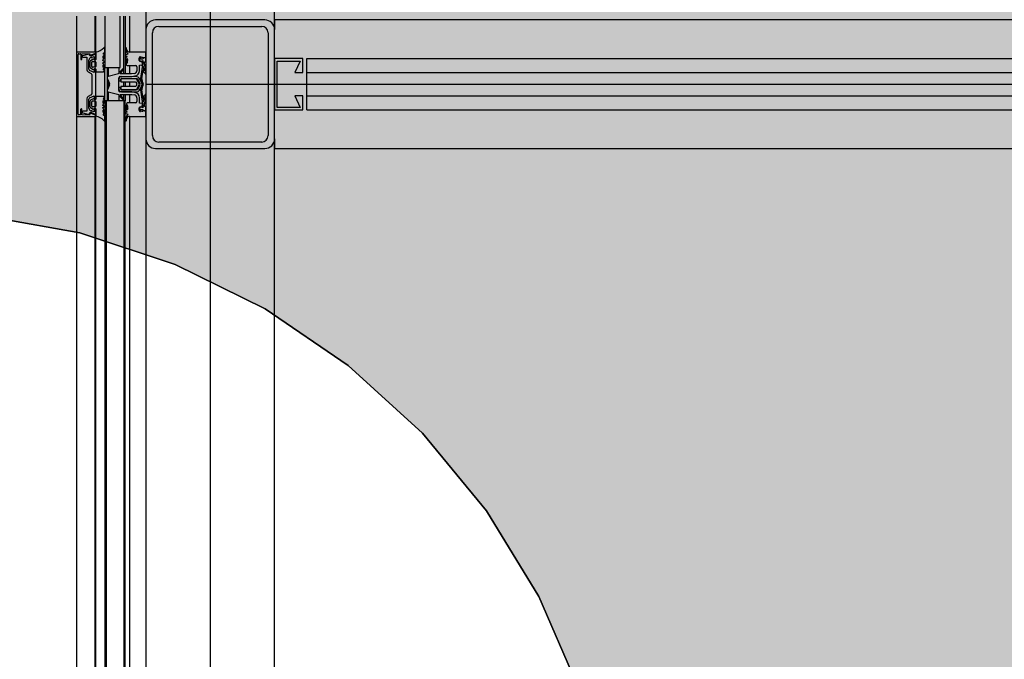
# Model space of a CAD drawing. Extents: x -805 to 3526, y -961 to 1039.
# Tile 74 of 256: x -740.825 to -740.059, y 40.122 to 40.62. Entities that reach past the tile are written whole.
import ezdxf

# ---------------------------------------------------------------- set-up
doc = ezdxf.new("R2010")
doc.units = 0
doc.layers.get('0').update_dxf_attribs({"color": 251})
for name, color, linetype in [('Schnit 1 N', 251, 'Continuous'), ('TTK Text 500', 7, 'Continuous'), ('TTK-P-Abbruch', 40, 'Continuous')]:
    doc.layers.add(name, color=color, linetype=linetype)
doc.layers.add('TTK-P-Aufzug vorne', color=251, linetype='Continuous', lineweight=25)

# ---------------------------------------------------------------- blocks, each defined once
blk = doc.blocks.new('Aufzug vorne')
at = {"layer": 'TTK-P-Aufzug vorne', "ltscale": 20}
h = blk.add_hatch(dxfattribs=at)
h.set_pattern_fill('FP_23', color=256, scale=0.001, style=0, pattern_type=2)
h.set_pattern_definition([(0, (-0.13965, -6352.14789), (0, 0.05), []), (90, (-0.13965, -6352.14789), (-0.05, 3e-18), [])])
h.paths.add_polyline_path([(-0.84167, -6351.52442), (-0.83975, -6351.52442), (-0.83975, -6351.49836), (-0.84167, -6351.49836), (-0.84167, -6351.52264)])
h.paths.add_polyline_path([(-0.84167, -6351.00436), (-0.83975, -6351.00436), (-0.83975, -6350.97836), (-0.84167, -6350.97836), (-0.84167, -6350.99919)])
h.paths.add_polyline_path([(-0.83975, -6349.50436), (-0.83975, -6349.47836), (-0.84167, -6349.47836), (-0.84167, -6349.50436)])
h.paths.add_polyline_path([(-0.83975, -6348.73436), (-0.83975, -6348.70836), (-0.84167, -6348.70836), (-0.84167, -6348.73436), (-0.84068, -6348.73436)])
h.paths.add_polyline_path([(-0.84167, -6348.23436), (-0.83975, -6348.23436), (-0.83975, -6348.19636), (-0.84167, -6348.19644), (-0.84167, -6348.22929)])
for p, q in [((-0.75966, -6348.17136), (-0.75966, -6351.74136)), ((-0.80966, -6348.26386), (-0.80966, -6348.67886)), ((-0.70966, -6348.67886), (-0.70966, -6348.26386)), ((-0.8637, -6348.66836), (-0.8637, -6348.69686)), ((-0.84927, -6348.66836), (-0.84927, -6348.69643)), ((-0.84871, -6348.69625), (-0.84871, -6348.66836)), ((-0.8487, -6348.69625), (-0.8487, -6348.66836)), ((-0.84168, -6348.66836), (-0.84168, -6348.70836)), ((-0.82968, -6348.70836), (-0.82968, -6348.66836)), ((-0.82675, -6348.71335), (-0.82675, -6348.66836)), ((-0.82569, -6348.66836), (-0.82569, -6348.71335)), ((-0.82244, -6348.66836), (-0.82244, -6348.69642)), ((-0.71716, -6348.67136), (-0.80216, -6348.67136)), ((-0.79966, -6348.67636), (-0.71966, -6348.67636)), ((0.41534, -6348.67136), (-0.70966, -6348.67136)), ((-0.70966, -6348.67136), (-0.70966, -6348.67886)), ((-0.80966, -6348.67886), (-0.80966, -6348.76386)), ((-0.80466, -6348.76136), (-0.80466, -6348.68136)), ((-0.71466, -6348.68136), (-0.71466, -6348.76136)), ((-0.70966, -6348.76386), (-0.70966, -6348.67886)), ((-0.84168, -6348.69638), (-0.84168, -6348.69316)), ((-0.82568, -6348.69283), (-0.8255, -6348.69533)), ((-0.82452, -6348.6947), (-0.82473, -6348.69348)), ((-0.86368, -6348.69686), (-0.86368, -6348.7457)), ((-0.84919, -6348.69636), (-0.86311, -6348.69636)), ((-0.8624, -6348.74456), (-0.8624, -6348.69816)), ((-0.86189, -6348.69766), (-0.86089, -6348.69766)), ((-0.86039, -6348.69816), (-0.86039, -6348.70163)), ((-0.85939, -6348.69766), (-0.85351, -6348.69736)), ((-0.85939, -6348.70166), (-0.85939, -6348.69766)), ((-0.854, -6348.69786), (-0.85887, -6348.69916)), ((-0.8588, -6348.70026), (-0.8555, -6348.70026)), ((-0.8555, -6348.70026), (-0.8555, -6348.7101)), ((-0.85351, -6348.69736), (-0.8533, -6348.6982)), ((-0.85204, -6348.69862), (-0.84899, -6348.69732)), ((-0.8487, -6348.69786), (-0.8519, -6348.69924)), ((-0.85139, -6348.70043), (-0.8499, -6348.69979)), ((-0.8499, -6348.69979), (-0.8499, -6348.70263)), ((-0.84927, -6348.69744), (-0.84927, -6348.6981)), ((-0.8487, -6348.69625), (-0.8487, -6348.70217)), ((-0.8487, -6348.70211), (-0.8487, -6348.69786)), ((-0.84312, -6348.70299), (-0.84175, -6348.69996)), ((-0.84303, -6348.69963), (-0.84181, -6348.6984)), ((-0.84303, -6348.70113), (-0.84303, -6348.69963)), ((-0.84228, -6348.69967), (-0.84303, -6348.70113)), ((-0.84266, -6348.69724), (-0.84168, -6348.69638)), ((-0.84181, -6348.6984), (-0.84254, -6348.69807)), ((-0.82556, -6348.70099), (-0.82567, -6348.70493)), ((-0.8255, -6348.69533), (-0.82365, -6348.69804)), ((-0.82365, -6348.69804), (-0.82537, -6348.6985)), ((-0.82537, -6348.69928), (-0.82458, -6348.69949)), ((-0.80966, -6348.69635), (-0.82255, -6348.69635)), ((-0.81488, -6348.70254), (-0.81488, -6348.7011)), ((-0.81451, -6348.70124), (-0.81457, -6348.70259)), ((-0.81356, -6348.70072), (-0.81451, -6348.70124)), ((-0.81388, -6348.70007), (-0.81292, -6348.70022)), ((-0.81356, -6348.70181), (-0.81356, -6348.70072)), ((-0.81138, -6348.7009), (-0.81231, -6348.70174)), ((-0.80966, -6348.7009), (-0.81138, -6348.7009)), ((-0.80966, -6348.70059), (-0.80966, -6348.69635)), ((-0.80966, -6348.7039), (-0.80966, -6348.7009)), ((-0.854, -6348.70974), (-0.854, -6348.70263)), ((-0.8532, -6348.704), (-0.8532, -6348.70783)), ((-0.85069, -6348.70193), (-0.85271, -6348.70315)), ((-0.85271, -6348.70869), (-0.85071, -6348.7099)), ((-0.8517, -6348.70764), (-0.8517, -6348.70417)), ((-0.84922, -6348.70817), (-0.8512, -6348.70817)), ((-0.85117, -6348.70367), (-0.8492, -6348.70367)), ((-0.84921, -6348.70267), (-0.85069, -6348.70193)), ((-0.8499, -6348.70263), (-0.8487, -6348.70211)), ((-0.84927, -6348.70367), (-0.84927, -6348.70817)), ((-0.8487, -6348.7042), (-0.8487, -6348.70767)), ((-0.84188, -6348.70382), (-0.84312, -6348.70299)), ((-0.84312, -6348.70463), (-0.84188, -6348.70382)), ((-0.84175, -6348.70766), (-0.84312, -6348.70463)), ((-0.84303, -6348.70817), (-0.84303, -6348.70649)), ((-0.84303, -6348.70649), (-0.84228, -6348.70794)), ((-0.84189, -6348.70868), (-0.84303, -6348.70817)), ((-0.84303, -6348.70995), (-0.84189, -6348.70868)), ((-0.84168, -6348.70836), (-0.82968, -6348.70836)), ((-0.84167, -6348.73436), (-0.84167, -6348.70836)), ((-0.83975, -6348.70836), (-0.83975, -6348.73436)), ((-0.83901, -6348.70836), (-0.83901, -6348.7153)), ((-0.83085, -6348.70836), (-0.83085, -6348.71296)), ((-0.82467, -6348.70441), (-0.82442, -6348.70157)), ((-0.82417, -6348.70333), (-0.82417, -6348.70467)), ((-0.8239, -6348.70685), (-0.82113, -6348.70685)), ((-0.82244, -6348.70685), (-0.82244, -6348.71335)), ((-0.82113, -6348.70685), (-0.82008, -6348.70686)), ((-0.82008, -6348.70686), (-0.81767, -6348.70686)), ((-0.81667, -6348.7079), (-0.81667, -6348.71082)), ((-0.81404, -6348.7037), (-0.81488, -6348.70254)), ((-0.81467, -6348.70663), (-0.81222, -6348.70636)), ((-0.81467, -6348.71082), (-0.81467, -6348.70663)), ((-0.81457, -6348.70259), (-0.81358, -6348.7038)), ((-0.81251, -6348.7037), (-0.81404, -6348.7037)), ((-0.81266, -6348.7081), (-0.81379, -6348.71694)), ((-0.81358, -6348.7038), (-0.81216, -6348.70293)), ((-0.81231, -6348.70174), (-0.81356, -6348.70181)), ((-0.81216, -6348.70628), (-0.81296, -6348.7073)), ((-0.81296, -6348.7073), (-0.8121, -6348.7076)), ((-0.81222, -6348.70636), (-0.81251, -6348.7037)), ((-0.81216, -6348.70293), (-0.81216, -6348.70628)), ((-0.8121, -6348.7076), (-0.81089, -6348.7097)), ((-0.81084, -6348.71021), (-0.81199, -6348.70819)), ((-0.81064, -6348.70709), (-0.81067, -6348.7039)), ((-0.81067, -6348.7039), (-0.80966, -6348.7039)), ((-0.80966, -6348.70883), (-0.81064, -6348.70709)), ((-0.80966, -6348.71378), (-0.80966, -6348.70883)), ((-0.68766, -6348.70136), (-0.70966, -6348.70136)), ((-0.70966, -6348.70136), (-0.70966, -6348.74136)), ((-0.70766, -6348.73936), (-0.70766, -6348.70336)), ((-0.70766, -6348.70336), (-0.68966, -6348.70336)), ((-0.68966, -6348.70336), (-0.69386, -6348.71236)), ((-0.68766, -6348.71236), (-0.68766, -6348.70136)), ((-0.68466, -6348.71236), (-0.68466, -6348.70136)), ((-0.68466, -6348.70136), (1.61534, -6348.70136)), ((-0.85465, -6348.71174), (-0.85223, -6348.71304)), ((-0.8499, -6348.71224), (-0.85347, -6348.71069)), ((-0.8517, -6348.71382), (-0.8517, -6348.7288)), ((-0.85071, -6348.7099), (-0.8492, -6348.70917)), ((-0.8487, -6348.71009), (-0.8499, -6348.7094)), ((-0.8499, -6348.7094), (-0.8499, -6348.71224)), ((-0.84927, -6348.7092), (-0.84927, -6348.70977)), ((-0.8487, -6348.70969), (-0.8487, -6348.71164)), ((-0.8487, -6348.73262), (-0.8487, -6348.71009)), ((-0.8487, -6348.71164), (-0.84287, -6348.71164)), ((-0.84194, -6348.71094), (-0.84303, -6348.70995)), ((-0.84287, -6348.71164), (-0.84194, -6348.71094)), ((-0.83097, -6348.71337), (-0.83901, -6348.7153)), ((-0.82744, -6348.70913), (-0.83068, -6348.71261)), ((-0.83067, -6348.72627), (-0.83067, -6348.71635)), ((-0.82973, -6348.71335), (-0.82685, -6348.70967)), ((-0.82077, -6348.71335), (-0.82973, -6348.71335)), ((-0.82967, -6348.71535), (-0.82052, -6348.71535)), ((-0.81664, -6348.71549), (-0.82867, -6348.71548)), ((-0.81851, -6348.71299), (-0.82077, -6348.71335)), ((-0.82052, -6348.71535), (-0.81818, -6348.71496)), ((-0.8128, -6348.71709), (-0.8119, -6348.71004)), ((-0.8119, -6348.71004), (-0.81084, -6348.71021)), ((-0.81086, -6348.71081), (-0.81174, -6348.71151)), ((-0.81089, -6348.7097), (-0.81086, -6348.71081)), ((-0.81046, -6348.71287), (-0.80966, -6348.71378)), ((-0.69386, -6348.71236), (-0.68766, -6348.71236)), ((-0.68466, -6348.73036), (-0.68466, -6348.71236)), ((-0.68466, -6348.71236), (1.61534, -6348.71236)), ((-0.83809, -6348.72182), (-0.8396, -6348.72561)), ((-0.83959, -6348.71709), (-0.83809, -6348.72088)), ((-0.83901, -6348.71856), (-0.83901, -6348.72414)), ((-0.83067, -6348.71748), (-0.83067, -6348.71878)), ((-0.83067, -6348.71878), (-0.82917, -6348.71878)), ((-0.82917, -6348.72398), (-0.83067, -6348.72398)), ((-0.83067, -6348.72398), (-0.83067, -6348.72528)), ((-0.82917, -6348.71878), (-0.82917, -6348.71748)), ((-0.82917, -6348.71794), (-0.82917, -6348.71955)), ((-0.82917, -6348.71955), (-0.81778, -6348.71955)), ((-0.81778, -6348.72325), (-0.82917, -6348.72325)), ((-0.82917, -6348.72325), (-0.82917, -6348.72482)), ((-0.82917, -6348.72526), (-0.82917, -6348.72398)), ((-0.82861, -6348.71699), (-0.81634, -6348.71699)), ((-0.81731, -6348.71715), (-0.82837, -6348.71714)), ((-0.82675, -6348.72325), (-0.82675, -6348.71955)), ((-0.82569, -6348.71955), (-0.82569, -6348.72325)), ((-0.82244, -6348.71955), (-0.82244, -6348.72325)), ((-0.81778, -6348.71955), (-0.81686, -6348.7208)), ((-0.81686, -6348.72199), (-0.81778, -6348.72325)), ((-0.81461, -6348.7214), (-0.81661, -6348.71758)), ((-0.81661, -6348.72522), (-0.81461, -6348.7214)), ((-0.81634, -6348.71699), (-0.81428, -6348.72092)), ((-0.81428, -6348.72185), (-0.81634, -6348.72578)), ((-0.81295, -6348.72023), (-0.81487, -6348.71656)), ((-0.81487, -6348.72621), (-0.81295, -6348.72255)), ((-0.81338, -6348.71927), (-0.8123, -6348.72139)), ((-0.8123, -6348.72139), (-0.81338, -6348.72351)), ((-0.81171, -6348.72079), (-0.8126, -6348.7186)), ((-0.8126, -6348.72418), (-0.81171, -6348.72199)), ((-0.80966, -6348.72136), (1.74034, -6348.72136)), ((-0.85223, -6348.72968), (-0.85465, -6348.73097)), ((-0.85352, -6348.73205), (-0.8499, -6348.73048)), ((-0.8499, -6348.73048), (-0.8499, -6348.73332)), ((-0.84287, -6348.73093), (-0.8487, -6348.73093)), ((-0.8487, -6348.73093), (-0.8487, -6348.73288)), ((-0.84303, -6348.73262), (-0.84194, -6348.73163)), ((-0.84194, -6348.73163), (-0.84287, -6348.73093)), ((-0.83901, -6348.7274), (-0.83901, -6348.73436)), ((-0.83901, -6348.7274), (-0.83076, -6348.72935)), ((-0.83085, -6348.72933), (-0.83085, -6348.73436)), ((-0.83068, -6348.7301), (-0.82744, -6348.73358)), ((-0.82686, -6348.73303), (-0.82973, -6348.72936)), ((-0.82973, -6348.72936), (-0.82069, -6348.72936)), ((-0.82061, -6348.72735), (-0.82967, -6348.72735)), ((-0.81634, -6348.72578), (-0.82867, -6348.72578)), ((-0.82867, -6348.72728), (-0.81664, -6348.72729)), ((-0.82837, -6348.72562), (-0.81732, -6348.72565)), ((-0.82675, -6348.73436), (-0.82675, -6348.72936)), ((-0.82569, -6348.72936), (-0.82569, -6348.73436)), ((-0.82244, -6348.72936), (-0.82244, -6348.73586)), ((-0.82069, -6348.72936), (-0.81851, -6348.72973)), ((-0.81819, -6348.72775), (-0.82061, -6348.72735)), ((-0.81379, -6348.72583), (-0.81267, -6348.73468)), ((-0.81191, -6348.73273), (-0.8128, -6348.72569)), ((-0.81174, -6348.73116), (-0.81086, -6348.73186)), ((-0.81086, -6348.73186), (-0.81089, -6348.73298)), ((-0.80966, -6348.72889), (-0.81046, -6348.7298)), ((-0.80966, -6348.73384), (-0.80966, -6348.72889)), ((-0.68766, -6348.73036), (-0.69386, -6348.73036)), ((-0.69386, -6348.73036), (-0.68966, -6348.73936)), ((-0.68766, -6348.74136), (-0.68766, -6348.73036)), ((-0.68466, -6348.74136), (-0.68466, -6348.73036)), ((-0.68466, -6348.73036), (1.61534, -6348.73036)), ((-0.85551, -6348.73261), (-0.85551, -6348.74226)), ((-0.85401, -6348.73999), (-0.85401, -6348.73291)), ((-0.8532, -6348.73474), (-0.8532, -6348.73857)), ((-0.85071, -6348.73268), (-0.85271, -6348.73388)), ((-0.85271, -6348.73942), (-0.85069, -6348.74064)), ((-0.8517, -6348.7384), (-0.8517, -6348.73494)), ((-0.8512, -6348.7344), (-0.84922, -6348.7344)), ((-0.8492, -6348.7389), (-0.85117, -6348.7389)), ((-0.8492, -6348.7334), (-0.85071, -6348.73268)), ((-0.8499, -6348.73332), (-0.8487, -6348.73262)), ((-0.84927, -6348.73295), (-0.84927, -6348.73337)), ((-0.84927, -6348.7344), (-0.84927, -6348.7389)), ((-0.8487, -6348.7349), (-0.8487, -6348.73837)), ((-0.84312, -6348.73795), (-0.84175, -6348.73491)), ((-0.84188, -6348.73875), (-0.84312, -6348.73795)), ((-0.84312, -6348.73958), (-0.84188, -6348.73875)), ((-0.84189, -6348.73389), (-0.84303, -6348.73262)), ((-0.84303, -6348.73441), (-0.84189, -6348.73389)), ((-0.84303, -6348.73609), (-0.84303, -6348.73441)), ((-0.84228, -6348.73463), (-0.84303, -6348.73609)), ((-0.84168, -6348.73436), (-0.84168, -6349.47836)), ((-0.84068, -6348.73436), (-0.84168, -6348.73436)), ((-0.84068, -6348.73436), (-0.84068, -6349.47836)), ((-0.82668, -6348.73436), (-0.84068, -6348.73436)), ((-0.84068, -6349.47836), (-0.84068, -6348.73436)), ((-0.82668, -6349.47836), (-0.82668, -6348.73436)), ((-0.82568, -6348.73436), (-0.82668, -6348.73436)), ((-0.82668, -6348.73436), (-0.82668, -6349.47836)), ((-0.82568, -6349.47836), (-0.82568, -6348.73436)), ((-0.82568, -6348.73778), (-0.82558, -6348.74172)), ((-0.82444, -6348.74099), (-0.82468, -6348.73829)), ((-0.82401, -6348.73807), (-0.82401, -6348.73938)), ((-0.82123, -6348.73586), (-0.82388, -6348.73586)), ((-0.81767, -6348.73586), (-0.82123, -6348.73586)), ((-0.81667, -6348.73196), (-0.81667, -6348.73486)), ((-0.81488, -6348.74009), (-0.81404, -6348.73892)), ((-0.81467, -6348.73608), (-0.81467, -6348.7319)), ((-0.81223, -6348.73636), (-0.81467, -6348.73608)), ((-0.81358, -6348.73887), (-0.81457, -6348.74008)), ((-0.81404, -6348.73892), (-0.81251, -6348.73892)), ((-0.81216, -6348.73975), (-0.81358, -6348.73887)), ((-0.8121, -6348.73507), (-0.81296, -6348.73537)), ((-0.81296, -6348.73537), (-0.81216, -6348.73639)), ((-0.81251, -6348.73892), (-0.81223, -6348.73636)), ((-0.81216, -6348.73639), (-0.81216, -6348.73975)), ((-0.81089, -6348.73298), (-0.8121, -6348.73507)), ((-0.812, -6348.73459), (-0.81086, -6348.73259)), ((-0.81086, -6348.73259), (-0.81191, -6348.73273)), ((-0.81067, -6348.73877), (-0.81064, -6348.73558)), ((-0.80966, -6348.73877), (-0.81067, -6348.73877)), ((-0.81064, -6348.73558), (-0.80966, -6348.73384)), ((-0.80966, -6348.74177), (-0.80966, -6348.73877)), ((-0.68966, -6348.73936), (-0.70766, -6348.73936)), ((-0.8637, -6348.7457), (-0.8637, -6349.46686)), ((-0.8632, -6348.74635), (-0.84927, -6348.74635)), ((-0.8609, -6348.74506), (-0.8619, -6348.74506)), ((-0.8604, -6348.74106), (-0.8604, -6348.74456)), ((-0.8594, -6348.74506), (-0.8594, -6348.74109)), ((-0.85352, -6348.74536), (-0.8594, -6348.74506)), ((-0.85551, -6348.74226), (-0.85884, -6348.74226)), ((-0.85884, -6348.74356), (-0.85401, -6348.74486)), ((-0.85324, -6348.74441), (-0.85352, -6348.74536)), ((-0.84901, -6348.7454), (-0.85205, -6348.7441)), ((-0.85192, -6348.74348), (-0.84871, -6348.74486)), ((-0.8499, -6348.74293), (-0.8514, -6348.74228)), ((-0.85069, -6348.74064), (-0.84921, -6348.7399)), ((-0.84871, -6348.7406), (-0.8499, -6348.74009)), ((-0.8499, -6348.74009), (-0.8499, -6348.74293)), ((-0.84927, -6348.73993), (-0.84927, -6348.74036)), ((-0.84927, -6348.74462), (-0.84927, -6348.74529)), ((-0.84927, -6348.74635), (-0.84927, -6349.46643)), ((-0.84871, -6348.74486), (-0.84871, -6348.7406)), ((-0.84871, -6349.46625), (-0.84871, -6348.74632)), ((-0.8487, -6348.7404), (-0.8487, -6348.74632)), ((-0.8487, -6349.46625), (-0.8487, -6348.74632)), ((-0.84175, -6348.74261), (-0.84312, -6348.73958)), ((-0.84303, -6348.74295), (-0.84303, -6348.74144)), ((-0.84303, -6348.74144), (-0.84228, -6348.7429)), ((-0.84181, -6348.74417), (-0.84303, -6348.74295)), ((-0.84168, -6348.74619), (-0.84266, -6348.74533)), ((-0.84254, -6348.7445), (-0.84181, -6348.74417)), ((-0.84168, -6348.74941), (-0.84168, -6348.74619)), ((-0.82367, -6348.74466), (-0.82551, -6348.74738)), ((-0.82461, -6348.74322), (-0.8254, -6348.74344)), ((-0.82538, -6348.7442), (-0.82367, -6348.74466)), ((-0.82244, -6348.74636), (-0.82244, -6349.46642)), ((-0.82244, -6348.74636), (-0.80968, -6348.74636)), ((-0.81488, -6348.74153), (-0.81488, -6348.74009)), ((-0.81457, -6348.74008), (-0.81451, -6348.74143)), ((-0.81451, -6348.74143), (-0.81356, -6348.74195)), ((-0.81292, -6348.74241), (-0.81388, -6348.74256)), ((-0.81356, -6348.74195), (-0.81356, -6348.74086)), ((-0.81356, -6348.74086), (-0.81231, -6348.74093)), ((-0.81231, -6348.74093), (-0.81138, -6348.74177)), ((-0.81138, -6348.74177), (-0.80966, -6348.74177)), ((-0.80968, -6348.74636), (-0.80968, -6348.74213)), ((-0.70966, -6348.74136), (-0.68766, -6348.74136)), ((-0.68466, -6348.74136), (1.61534, -6348.74136)), ((-0.82551, -6348.74738), (-0.82569, -6348.74988)), ((-0.82475, -6348.74923), (-0.82453, -6348.748)), ((-0.80966, -6348.76386), (-0.80966, -6349.44886)), ((-0.71966, -6348.76636), (-0.79966, -6348.76636)), ((-0.70966, -6349.44886), (-0.70966, -6348.76386)), ((-0.70966, -6348.76386), (-0.70966, -6348.77136)), ((-0.80216, -6348.77136), (-0.71716, -6348.77136)), ((-0.70966, -6348.77136), (0.41534, -6348.77136))]:
    blk.add_line(p, q, dxfattribs=at)
for centre, radius, start, end in [((-0.80216, -6348.67886), 0.0075, 90, 180), ((-0.79966, -6348.68136), 0.005, 90, 180), ((-0.71966, -6348.68136), 0.005, 0, 90), ((-0.71716, -6348.67886), 0.0075, 0, 90), ((-0.85044, -6348.68481), 0.01157, 278.65406, 314.87672), ((-0.84197, -6348.69308), 0.000307, 344.73618, 166.79576), ((-0.82552, -6348.69362), 0.0008, 10.04881, 101.15444), ((-0.86318, -6348.69686), 0.0005, 82.56325, 180), ((-0.86189, -6348.69816), 0.0005, 90, 179.98326), ((-0.86089, -6348.69816), 0.0005, 0, 89.9828), ((-0.8588, -6348.69971), 0.00055, 98.08512, 270), ((-0.8525, -6348.69786), 0.0015, 179.98278, 293.23234), ((-0.852, -6348.70263), 0.002, 95.96194, 180), ((-0.85243, -6348.6977), 0.001, 209.93219, 293.10837), ((-0.8525, -6348.69786), 0.0028, 275.96194, 293.26677), ((-0.84919, -6348.69686), 0.0005, 293.10837, 90), ((-0.84233, -6348.69762), 0.0005, 131.20653, 244.98279), ((-0.84202, -6348.69983), 0.0003, 333.97488, 148.97488), ((-0.82526, -6348.69889), 0.0004, 104.98279, 254.78544), ((-0.82326, -6348.70291), 0.003, 115.99316, 140.24279), ((-0.82475, -6348.69985), 0.0004, 295.99316, 64.82639), ((-0.82255, -6348.69435), 0.002, 190.04881, 270), ((-0.81388, -6348.70107), 0.001, 90.01721, 181.69981), ((-0.81326, -6348.70239), 0.00219, 42.22058, 81.11657), ((-0.80412, -6348.74049), 0.04029, 97.90654, 100.75177), ((-0.85989, -6348.70166), 0.0005, 176.28357, 269.98279), ((-0.85989, -6348.70166), 0.0005, 269.98279, 0), ((-0.8522, -6348.70401), 0.001, 120.95094, 179.98279), ((-0.8522, -6348.70783), 0.001, 180, 239.01547), ((-0.8512, -6348.70417), 0.0005, 87.19086, 180), ((-0.8512, -6348.70767), 0.0005, 176.28357, 270), ((-0.8492, -6348.70767), 0.0005, 267.19086, 0), ((-0.8492, -6348.70217), 0.0005, 268.59535, 0), ((-0.8492, -6348.70417), 0.0005, 356.28357, 90), ((-0.84202, -6348.70779), 0.0003, 210.9907, 25.9907), ((-0.82543, -6348.70416), 0.0008, 252.78437, 341.91769), ((-0.8239, -6348.70583), 0.00103, 169.19494, 270), ((-0.82517, -6348.70467), 0.001, 284.98279, 0), ((-0.82426, -6348.70194), 0.0004, 335.73316, 112.3706), ((-0.82117, -6348.70333), 0.003, 155.73316, 179.98279), ((-0.81767, -6348.70786), 0.001, 357.58352, 90), ((-0.81236, -6348.7084), 0.000423, 29.71616, 135.78007), ((-0.8535, -6348.7101), 0.002, 180, 234.98279), ((-0.853, -6348.70981), 0.001, 176.23684, 241.72141), ((-0.8527, -6348.71392), 0.001, 5.41903, 61.85007), ((-0.8492, -6348.70967), 0.0005, 357.46136, 90), ((-0.83845, -6348.71647), 0.0013, 115.48279, 208.25783), ((-0.82989, -6348.71334), 0.00107, 137.03595, 181.61058), ((-0.82967, -6348.71635), 0.001, 89.98896, 180), ((-0.82867, -6348.71748), 0.002, 90, 179.98279), ((-0.82714, -6348.7094), 0.0004, 317.03595, 137.03595), ((-0.81887, -6348.71082), 0.0022, 279.44283, 0), ((-0.81887, -6348.71082), 0.0042, 279.4428, 359.98279), ((-0.81664, -6348.71749), 0.002, 27.56705, 89.98279), ((-0.8149, -6348.71575), 0.00529, 32.96531, 53.36637), ((-0.83898, -6348.72135), 0.001, 331.70774, 28.25783), ((-0.82867, -6348.71748), 0.0005, 83.10799, 180), ((-0.82837, -6348.71794), 0.0008, 90, 179.98279), ((-0.81731, -6348.71795), 0.0008, 27.56705, 89.98279), ((-0.81766, -6348.7214), 0.001, 323.61913, 36.34645), ((-0.81517, -6348.72139), 0.001, 332.39852, 27.56705), ((-0.80982, -6348.71745), 0.004, 172.74812, 207.10273), ((-0.80982, -6348.72533), 0.004, 152.86284, 187.21746), ((-0.81517, -6348.72139), 0.0025, 332.39852, 27.56705), ((-0.80983, -6348.72531), 0.003, 157.81078, 187.21746), ((-0.80982, -6348.71747), 0.003, 172.74812, 202.1548), ((-0.81319, -6348.72139), 0.0016, 337.81078, 22.1548), ((-0.85351, -6348.73261), 0.002, 124.98279, 179.98279), ((-0.8527, -6348.7288), 0.001, 298.11552, 0), ((-0.83845, -6348.72623), 0.0013, 151.70774, 244.48279), ((-0.83023, -6348.72968), 0.000615, 148.11425, 222.92962), ((-0.82867, -6348.72528), 0.002, 180, 269.98279), ((-0.82967, -6348.72635), 0.001, 175.55771, 270), ((-0.82837, -6348.72482), 0.000801, 180, 269.98279), ((-0.82867, -6348.72528), 0.0005, 177.73523, 270), ((-0.81887, -6348.7319), 0.0022, 358.37072, 80.52278), ((-0.81887, -6348.7319), 0.0042, 0, 80.61872), ((-0.81732, -6348.72485), 0.0008, 270, 332.39852), ((-0.81664, -6348.72529), 0.002, 270, 332.39852), ((-0.8149, -6348.72692), 0.00529, 306.63363, 327.03469), ((-0.85301, -6348.73291), 0.001, 120.98279, 180), ((-0.8522, -6348.73474), 0.001, 120.98453, 180), ((-0.8522, -6348.73857), 0.001, 180.01719, 239.04906), ((-0.8512, -6348.7349), 0.0005, 90, 183.71643), ((-0.8512, -6348.7384), 0.0005, 180, 272.80914), ((-0.8492, -6348.7349), 0.0005, 0, 92.80914), ((-0.8492, -6348.7329), 0.0005, 270, 2.53864), ((-0.8492, -6348.7384), 0.0005, 270, 3.71643), ((-0.84202, -6348.73478), 0.0003, 334.0093, 149.0093), ((-0.82715, -6348.73331), 0.0004, 222.92962, 42.92962), ((-0.82544, -6348.73854), 0.0008, 18.04789, 107.18121), ((-0.82388, -6348.73684), 0.00098, 90, 189.35481), ((-0.82509, -6348.73806), 0.00108, 359.48715, 77.10718), ((-0.82101, -6348.73938), 0.003, 180, 204.23242), ((-0.81767, -6348.73486), 0.001, 270, 0), ((-0.81237, -6348.73438), 0.000423, 224.1855, 330.24942), ((-0.8632, -6348.74585), 0.000504, 162.77585, 270), ((-0.8619, -6348.74456), 0.0005, 180, 269.9828), ((-0.8609, -6348.74456), 0.0005, 270, 359.98282), ((-0.8599, -6348.74106), 0.0005, 89.98424, 180), ((-0.8599, -6348.74106), 0.0005, 356.27039, 89.98424), ((-0.85866, -6348.74291), 0.000676, 105.0172, 254.9828), ((-0.85201, -6348.74008), 0.002, 177.33926, 264.00363), ((-0.85251, -6348.74486), 0.0015, 66.73323, 179.98279), ((-0.85244, -6348.74502), 0.001, 66.8572, 142.50601), ((-0.85251, -6348.74486), 0.0028, 66.73323, 84.00363), ((-0.8492, -6348.74586), 0.000496, 262.47258, 66.78225), ((-0.8492, -6348.7404), 0.0005, 0, 91.40465), ((-0.85044, -6348.75776), 0.01157, 45.12328, 81.34594), ((-0.84233, -6348.74496), 0.0005, 115.01721, 228.79347), ((-0.84202, -6348.74274), 0.0003, 211.02512, 26.02512), ((-0.82528, -6348.74382), 0.0004, 107.79875, 254.98279), ((-0.82327, -6348.7398), 0.003, 219.72279, 243.97242), ((-0.82476, -6348.74285), 0.0004, 292.24561, 63.97242), ((-0.82256, -6348.74835), 0.002, 86.43489, 169.91676), ((-0.82411, -6348.74077), 0.0004, 213.47482, 24.23242), ((-0.81388, -6348.74156), 0.001, 178.30019, 269.98279), ((-0.81331, -6348.73996), 0.00248, 278.88343, 311.93564), ((-0.80411, -6348.70223), 0.04029, 259.2138, 262.05707), ((-0.84197, -6348.74949), 0.000307, 193.20424, 15.26382), ((-0.82554, -6348.74909), 0.0008, 258.81114, 349.91676), ((-0.79966, -6348.76136), 0.005, 180, 270), ((-0.71966, -6348.76136), 0.005, 270, 0), ((-0.80216, -6348.76386), 0.0075, 180, 270), ((-0.71716, -6348.76386), 0.0075, 270, 0)]:
    blk.add_arc(centre, radius, start, end, dxfattribs=at)
blk = doc.blocks.new('Schnitt 1 N')
at = {"layer": 'Schnit 1 N', "color": 40}
for p, q in [((1734.01, 3880), (1810.95, 3866.25)), ((1810.95, 3866.25), (1734.01, 3880)), ((1810.95, 3866.25), (1885.19, 3841.83)), ((1885.19, 3841.83), (1810.95, 3866.25)), ((1885.19, 3841.83), (1955.26, 3807.23)), ((1955.26, 3807.23), (1885.19, 3841.83)), ((1955.26, 3807.23), (2019.79, 3763.12)), ((2019.79, 3763.12), (1955.26, 3807.23)), ((2019.79, 3763.12), (2077.48, 3710.4)), ((2077.48, 3710.4), (2019.79, 3763.12)), ((2077.48, 3710.4), (2127.2, 3650.09)), ((2127.2, 3650.09), (2077.48, 3710.4)), ((2127.2, 3650.09), (2167.96, 3583.41)), ((2167.96, 3583.41), (2127.2, 3650.09)), ((2167.96, 3583.41), (2198.95, 3511.65)), ((2198.95, 3511.65), (2167.96, 3583.41))]:
    blk.add_line(p, q, dxfattribs=at)

msp = doc.modelspace()

# ---------------------------------------------------------------- block references
at = {"layer": 'TTK Text 500', "color": 251}
msp.add_blockref('Aufzug vorne', (-739.91699, 6389.29119), dxfattribs=at)

# ---------------------------------------------------------------- next in the draw order: hatches: boundary and pattern name
at = {"layer": 'TTK-P-Abbruch', "transparency": 33554483}
h = msp.add_hatch(color=251, dxfattribs=at)
h.dxf.hatch_style = 1
h.paths.add_polyline_path([(-742.12593, 41.16591), (-742.12591, 40.94591), (-740.2783, 40.77602), (-740.27546, 40.77577), (-740.31382, 40.77929), (-742.16426, 40.94943), (-742.12591, 40.94591)])
h.paths.add_polyline_path([(-740.29508, 40.77753), (-740.27546, 40.77577), (-738.88048, 40.65054), (-738.87884, 40.65072), (-738.89842, 40.65215)], flags=17)
h.paths.add_polyline_path([(-735.90111, 41.17821), (-735.90112, 40.9582), (-737.61202, 40.78808), (-738.87776, 40.65084), (-738.87882, 40.65039), (-740.27546, 40.77576), (-742.12591, 40.94591), (-742.12593, 41.16591), (-742.07782, 41.19562), (-738.82317, 40.8957), (-738.81873, 40.8977), (-737.60059, 41.00918)])
h.paths.add_polyline_path([(-738.87883, 40.87072), (-738.87883, 40.87039), (-738.88048, 40.87054), (-737.6088, 41.00843), (-737.6088, 40.78843), (-737.6088, 41.00843)], flags=16)
edge = h.paths.add_edge_path()
edge.add_ellipse((-740.27527, 39.66483), major_axis=(0.01604, 0.01604), ratio=1, start_angle=-5.49816, end_angle=95.49816, ccw=False)
edge.add_line((-740.25777, 39.67926), (-740.14708, 39.48753))
edge.add_line((-740.14708, 39.48753), (-740.14708, 39.5904))
edge.add_line((-740.14708, 39.5904), (-740.13333, 39.8954))
edge.add_line((-740.13333, 39.8954), (-740.13039, 39.9534))
edge.add_line((-740.13039, 39.9534), (-740.1164, 40.00977))
edge.add_line((-740.1164, 40.00977), (-740.09189, 40.06242))
edge.add_line((-740.09189, 40.06242), (-740.05776, 40.1094))
edge.add_line((-740.05776, 40.1094), (-740.01527, 40.14899))
edge.add_line((-740.01527, 40.14899), (-739.96598, 40.17971))
edge.add_line((-739.96598, 40.17971), (-739.91174, 40.20043))
edge.add_line((-739.91174, 40.20043), (-739.91174, 40.21043))
edge.add_line((-739.91174, 40.21043), (-739.82781, 40.22559))
edge.add_line((-739.82781, 40.22559), (-739.20288, 40.22559))
edge.add_line((-739.20288, 40.22559), (-739.19603, 40.2208))
edge.add_line((-739.19603, 40.2208), (-738.49883, 40.2208))
edge.add_line((-738.49883, 40.2208), (-738.48883, 40.23812))
edge.add_line((-738.48883, 40.23812), (-737.84389, 40.23812))
edge.add_line((-737.84389, 40.23812), (-737.6961, 40.21206))
edge.add_line((-737.6961, 40.21206), (-737.68375, 40.16596))
edge.add_line((-737.68375, 40.16596), (-737.64471, 40.13213))
edge.add_line((-737.64471, 40.13213), (-737.61204, 40.09211))
edge.add_line((-737.61204, 40.09211), (-737.58669, 40.0471))
edge.add_line((-737.58669, 40.0471), (-737.56941, 39.99841))
edge.add_line((-737.56941, 39.99841), (-737.56072, 39.94749))
edge.add_line((-737.56072, 39.94749), (-737.55362, 39.61355))
edge.add_line((-737.55362, 39.61355), (-737.54396, 39.61096))
edge.add_line((-737.54396, 39.61096), (-737.54324, 39.55837))
edge.add_line((-737.54324, 39.55837), (-737.43331, 39.74877))
edge.add_ellipse((-737.41581, 39.73435), major_axis=(-0.01604, 0.01604), ratio=1, start_angle=264.50184, end_angle=365.49816, ccw=False)
edge.add_line((-737.39831, 39.74877), (-737.3308, 39.63184))
edge.add_line((-737.3308, 39.63184), (-737.3308, 39.9827))
edge.add_line((-737.3308, 39.9827), (-737.31914, 40.0663))
edge.add_line((-737.31914, 40.0663), (-737.29522, 40.14725))
edge.add_line((-737.29522, 40.14725), (-737.25959, 40.22377))
edge.add_line((-737.25959, 40.22377), (-737.21302, 40.29417))
edge.add_line((-737.21302, 40.29417), (-737.15654, 40.3569))
edge.add_line((-737.15654, 40.3569), (-737.0914, 40.41058))
edge.add_line((-737.0914, 40.41058), (-737.01903, 40.45402))
edge.add_line((-737.01903, 40.45402), (-736.94103, 40.48627))
edge.add_line((-736.94103, 40.48627), (-736.85911, 40.50661))
edge.add_line((-736.85911, 40.50661), (-736.4126, 40.58285))
edge.add_line((-736.4126, 40.58285), (-736.402, 40.59346))
edge.add_line((-736.402, 40.59346), (-735.94172, 40.67205))
edge.add_line((-735.94172, 40.67205), (-735.96919, 40.92585))
edge.add_line((-735.96919, 40.92585), (-738.58901, 40.64224))
edge.add_line((-738.58901, 40.64224), (-739.08388, 40.63361))
edge.add_line((-739.08388, 40.63361), (-739.36254, 40.66068))
edge.add_line((-739.36254, 40.66068), (-741.83452, 40.90084))
edge.add_line((-741.83452, 40.90084), (-741.83452, 40.62929))
edge.add_line((-741.83452, 40.62929), (-741.09209, 40.52039))
edge.add_line((-741.09209, 40.52039), (-741.09209, 40.50539))
edge.add_line((-741.09209, 40.50539), (-740.85507, 40.46784))
edge.add_line((-740.85507, 40.46784), (-740.77814, 40.45409))
edge.add_line((-740.77814, 40.45409), (-740.7039, 40.42967))
edge.add_line((-740.7039, 40.42967), (-740.63382, 40.39506))
edge.add_line((-740.63382, 40.39506), (-740.5693, 40.35096))
edge.add_line((-740.5693, 40.35096), (-740.51161, 40.29824))
edge.add_line((-740.51161, 40.29824), (-740.46189, 40.23793))
edge.add_line((-740.46189, 40.23793), (-740.42113, 40.17124))
edge.add_line((-740.42113, 40.17124), (-740.39014, 40.09949))
edge.add_line((-740.39014, 40.09949), (-740.36952, 40.0241))
edge.add_line((-740.36952, 40.0241), (-740.3597, 39.94656))
edge.add_line((-740.3597, 39.94656), (-740.3597, 39.59656))
edge.add_line((-740.3597, 39.59656), (-740.34308, 39.59211))
edge.add_line((-740.34308, 39.59211), (-740.29277, 39.67926))
h.paths.add_polyline_path([(-737.33833, 39.38777), (-737.5409, 39.38777), (-737.51982, 37.85112), (-737.54003, 36.83131), (-737.28716, 36.80591), (-737.32065, 38.0983)])
h.paths.add_polyline_path([(-740.14708, 39.31825), (-740.35044, 39.31825), (-740.35044, 39.17392), (-740.37111, 37.39404), (-740.38282, 36.78173), (-741.88945, 36.76704), (-741.88574, 36.61602), (-741.58954, 36.58802), (-741.54965, 36.33616), (-740.26495, 36.34161), (-740.19096, 36.52255), (-740.19096, 36.3585), (-737.52951, 36.33137), (-736.00469, 36.48443), (-735.9832, 36.6375), (-735.81267, 36.67807), (-735.80115, 36.80042), (-737.54003, 36.83131), (-740.14708, 36.83131)])

# ---------------------------------------------------------------- next in the draw order: block references
at = {"color": 251, "xscale": 0.001, "yscale": 0.001, "zscale": 0.001}
msp.add_blockref('Schnitt 1 N', (-742.58909, 36.58784), dxfattribs=at)

doc.saveas('drawing.dxf')
